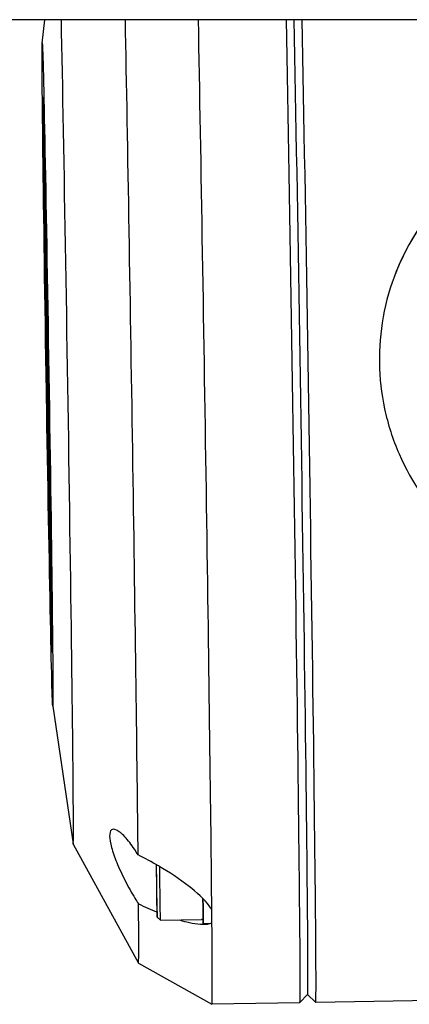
# Model space of a CAD drawing. Header units: inches. Extents: x 36 to 1719, y -84 to 1122.
# Tile 96 of 256: x 666.28 to 667.248, y 311.909 to 314.359. Entities that reach past the tile are written whole.
import ezdxf

# ---------------------------------------------------------------- set-up
doc = ezdxf.new("R2010")
doc.units = ezdxf.units.IN
doc.header["$LTSCALE"] = 48
doc.header["$MEASUREMENT"] = 0
doc.layers.add('Visible (ANSI)', color=7, linetype='Continuous', lineweight=30)

msp = doc.modelspace()

# ---------------------------------------------------------------- linework, layer by layer
at = {"layer": 'Visible (ANSI)'}
for p, q in [((668.41768, 314.35943), (665.91768, 314.35943)), ((666.33604, 314.30104), (666.34279, 314.35943)), ((666.33842, 314.157), (666.33889, 314.15748)), ((666.33961, 313.96335), (666.34, 313.96336)), ((666.33961, 313.96335), (666.34008, 313.93865)), ((666.33967, 313.95738), (666.33961, 313.96335)), ((666.34003, 313.93706), (666.33967, 313.95738)), ((666.33975, 313.95439), (666.34016, 313.93111)), ((666.34012, 313.93498), (666.33975, 313.95439)), ((666.33975, 313.95037), (666.34003, 313.93706)), ((666.33981, 313.94445), (666.33975, 313.95037)), ((666.33975, 313.95037), (666.3398, 313.95037)), ((666.34, 313.96336), (666.34047, 313.93866)), ((666.34028, 313.91975), (666.33981, 313.94445)), ((666.33984, 313.94184), (666.33992, 313.93784)), ((666.34002, 313.92532), (666.33984, 313.94184)), ((666.33984, 313.94184), (666.33986, 313.94184)), ((666.33987, 313.94288), (666.34024, 313.92342)), ((666.3402, 313.92731), (666.33987, 313.94288)), ((666.33992, 313.93784), (666.33999, 313.93168)), ((666.33992, 313.93784), (666.33994, 313.93784)), ((666.33999, 313.93168), (666.34037, 313.91203)), ((666.33999, 313.93168), (666.34005, 313.93168)), ((666.3401, 313.92132), (666.34002, 313.92532)), ((666.34003, 313.92749), (666.3401, 313.92132)), ((666.34042, 313.90784), (666.34003, 313.92749)), ((666.34008, 313.93865), (666.34047, 313.93866)), ((666.34008, 313.93865), (666.34012, 313.93498)), ((666.34012, 313.93498), (666.34051, 313.93499)), ((666.34016, 313.93111), (666.3402, 313.92731)), ((666.34016, 313.93111), (666.34055, 313.93111)), ((666.3402, 313.92731), (666.34059, 313.92731)), ((666.34024, 313.92342), (666.34028, 313.91975)), ((666.34024, 313.92342), (666.34064, 313.92342)), ((666.34047, 313.93866), (666.34051, 313.93499)), ((666.34049, 313.93499), (666.34055, 313.93111)), ((666.34055, 313.93111), (666.34059, 313.92731)), ((666.34056, 313.92731), (666.34064, 313.92342)), ((666.34064, 313.92342), (666.34068, 313.91976)), ((666.3401, 313.92132), (666.34015, 313.92132)), ((666.34012, 313.91725), (666.34028, 313.90888)), ((666.34073, 313.86541), (666.34012, 313.91725)), ((666.34012, 313.91725), (666.34023, 313.91725)), ((666.34028, 313.91975), (666.34068, 313.91976)), ((666.34028, 313.90888), (666.3404, 313.90889)), ((666.34028, 313.90888), (666.34076, 313.86878)), ((666.34037, 313.91203), (666.34076, 313.91204)), ((666.34037, 313.91203), (666.34042, 313.90784)), ((666.34042, 313.90784), (666.34081, 313.90784)), ((666.34061, 313.91976), (666.34076, 313.91204)), ((666.34069, 313.90784), (666.34101, 313.88107)), ((666.34076, 313.91204), (666.34081, 313.90784)), ((666.34071, 313.88107), (666.34087, 313.8727)), ((666.34098, 313.85763), (666.34071, 313.88107)), ((666.34071, 313.88107), (666.3411, 313.88107)), ((666.34092, 313.87757), (666.3411, 313.86819)), ((666.3414, 313.837), (666.34092, 313.87757)), ((666.34092, 313.87757), (666.34131, 313.87757)), ((666.3411, 313.88107), (666.34117, 313.87757)), ((666.34131, 313.87757), (666.3415, 313.8682)), ((666.34172, 313.81588), (666.34073, 313.86541)), ((666.34076, 313.86878), (666.34085, 313.86879)), ((666.34076, 313.86878), (666.34098, 313.85763)), ((666.34087, 313.8727), (666.34115, 313.84926)), ((666.34087, 313.8727), (666.34097, 313.8727)), ((666.3411, 313.86819), (666.3415, 313.8682)), ((666.3411, 313.86819), (666.34172, 313.81588)), ((666.3415, 313.8682), (666.34212, 313.81589)), ((666.34367, 313.87245), (666.34416, 313.87375)), ((666.34742, 313.63628), (666.34367, 313.87245)), ((666.34406, 313.85298), (666.3444, 313.85386)), ((666.34719, 313.65616), (666.34406, 313.85298)), ((666.34441, 313.85298), (666.34406, 313.85298)), ((666.34416, 313.87375), (666.34792, 313.63757)), ((666.34416, 313.87375), (666.34456, 313.87375)), ((666.3444, 313.85386), (666.34753, 313.65705)), ((666.34456, 313.87375), (666.34831, 313.63757)), ((666.34115, 313.84926), (666.3414, 313.837)), ((666.34115, 313.84926), (666.34125, 313.84926)), ((666.34119, 313.83034), (666.34204, 313.79202)), ((666.34133, 313.81922), (666.34119, 313.83034)), ((666.34119, 313.83034), (666.34143, 313.83034)), ((666.34287, 313.73816), (666.34378, 313.84081)), ((666.34378, 313.84081), (666.34822, 313.40156)), ((666.34378, 313.84081), (666.34417, 313.84081)), ((666.34418, 313.83988), (666.34456, 313.80321)), ((666.34221, 313.76864), (666.34133, 313.81922)), ((666.34172, 313.81588), (666.34212, 313.81589)), ((666.3419, 313.81588), (666.34243, 313.79202)), ((666.34382, 313.78971), (666.34398, 313.8075)), ((666.34398, 313.8075), (666.34475, 313.73136)), ((666.34438, 313.80321), (666.34722, 313.62449)), ((666.34882, 313.36396), (666.34438, 313.80321)), ((666.34438, 313.80321), (666.34477, 313.80321)), ((666.34204, 313.79202), (666.34221, 313.77919)), ((666.34204, 313.79202), (666.34243, 313.79202)), ((666.34221, 313.77919), (666.3426, 313.7792)), ((666.34243, 313.79202), (666.3426, 313.7792)), ((666.34368, 313.77347), (666.34379, 313.78646)), ((666.34379, 313.78646), (666.34489, 313.71746)), ((666.34382, 313.78971), (666.34416, 313.78972)), ((666.34475, 313.73136), (666.34382, 313.78971)), ((666.34207, 313.76374), (666.34221, 313.76864)), ((666.34222, 313.75246), (666.34207, 313.76374)), ((666.34307, 313.71414), (666.34222, 313.75246)), ((666.34234, 313.75233), (666.34273, 313.75234)), ((666.34244, 313.75846), (666.34248, 313.75571)), ((666.34244, 313.75846), (666.34283, 313.75846)), ((666.34248, 313.75571), (666.34287, 313.75571)), ((666.34283, 313.75846), (666.34287, 313.75571)), ((666.34344, 313.74683), (666.34352, 313.75593)), ((666.34352, 313.75593), (666.34621, 313.58679)), ((666.34355, 313.75917), (666.34365, 313.77022)), ((666.34355, 313.75917), (666.34382, 313.75918)), ((666.34607, 313.60069), (666.34355, 313.75917)), ((666.34365, 313.77022), (666.34559, 313.64796)), ((666.34545, 313.66186), (666.34368, 313.77347)), ((666.34368, 313.77347), (666.344, 313.77347)), ((666.34906, 313.35388), (666.3449, 313.76532)), ((666.3449, 313.76532), (666.3469, 313.63936)), ((666.34822, 313.40156), (666.34287, 313.73816)), ((666.34332, 313.73318), (666.34327, 313.72799)), ((666.34327, 313.72799), (666.34742, 313.46724)), ((666.34327, 313.72799), (666.3434, 313.72799)), ((666.34719, 313.48948), (666.34332, 313.73318)), ((666.34341, 313.74358), (666.34335, 313.73643)), ((666.34335, 313.73643), (666.34353, 313.73644)), ((666.34335, 313.73643), (666.34705, 313.50338)), ((666.34675, 313.53397), (666.34341, 313.74358)), ((666.3466, 313.54787), (666.34344, 313.74683)), ((666.34344, 313.74683), (666.34367, 313.74683)), ((666.34292, 313.72543), (666.34307, 313.71414)), ((666.34292, 313.72543), (666.34307, 313.72543)), ((666.34307, 313.71414), (666.34325, 313.71415)), ((666.34322, 313.72149), (666.34325, 313.72474)), ((666.3477, 313.43944), (666.34322, 313.72149)), ((666.34322, 313.72149), (666.3433, 313.72149)), ((666.34325, 313.72474), (666.34756, 313.45334)), ((666.34489, 313.71746), (666.34545, 313.66186)), ((666.34338, 313.67092), (666.34345, 313.68725)), ((666.34345, 313.68725), (666.34371, 313.66967)), ((666.34345, 313.68725), (666.34368, 313.68725)), ((666.3436, 313.65583), (666.34338, 313.67092)), ((666.34478, 313.59546), (666.3436, 313.65583)), ((666.34367, 313.66402), (666.34362, 313.65852)), ((666.34362, 313.65852), (666.34375, 313.65853)), ((666.34362, 313.65852), (666.34409, 313.63452)), ((666.34409, 313.63452), (666.34367, 313.66402)), ((666.34371, 313.66967), (666.34369, 313.6664)), ((666.34369, 313.6664), (666.34431, 313.62373)), ((666.34369, 313.6664), (666.34401, 313.6664)), ((666.34371, 313.66967), (666.34396, 313.66968)), ((666.34753, 313.65705), (666.34719, 313.65616)), ((666.34559, 313.64796), (666.34607, 313.60069)), ((666.3469, 313.63936), (666.35106, 313.22792)), ((666.34792, 313.63757), (666.34742, 313.63628)), ((666.34742, 313.63628), (666.34782, 313.63628)), ((666.34743, 313.63628), (666.34761, 313.62449)), ((666.34831, 313.63757), (666.34782, 313.63628)), ((666.34792, 313.63757), (666.34831, 313.63757)), ((666.34431, 313.62373), (666.34469, 313.62374)), ((666.34431, 313.62373), (666.34456, 313.61105)), ((666.34456, 313.61105), (666.34478, 313.59546)), ((666.34456, 313.61105), (666.34489, 313.61105)), ((666.34722, 313.62449), (666.35159, 313.19003)), ((666.34722, 313.62449), (666.34761, 313.62449)), ((666.34761, 313.62449), (666.35198, 313.19004)), ((666.34478, 313.59546), (666.34514, 313.59547)), ((666.34621, 313.58679), (666.3466, 313.54787)), ((666.34813, 313.59712), (666.34847, 313.598)), ((666.34844, 313.57744), (666.34813, 313.59712)), ((666.34847, 313.598), (666.34886, 313.59801)), ((666.34847, 313.598), (666.34878, 313.57832)), ((666.34886, 313.59801), (666.34917, 313.57833)), ((666.34518, 313.56627), (666.34557, 313.56628)), ((666.34598, 313.51361), (666.34518, 313.56627)), ((666.34518, 313.56627), (666.34526, 313.56462)), ((666.34526, 313.56462), (666.34563, 313.56463)), ((666.34526, 313.56462), (666.34631, 313.49566)), ((666.34557, 313.56628), (666.34562, 313.56522)), ((666.34878, 313.57832), (666.34844, 313.57744)), ((666.34844, 313.57744), (666.34883, 313.57744)), ((666.34875, 313.55775), (666.34909, 313.55864)), ((666.34906, 313.53807), (666.34875, 313.55775)), ((666.34878, 313.57832), (666.34917, 313.57833)), ((666.34917, 313.57833), (666.34883, 313.57744)), ((666.34909, 313.55864), (666.34948, 313.55865)), ((666.34909, 313.55864), (666.3494, 313.53896)), ((666.34948, 313.55865), (666.3498, 313.53897)), ((666.34705, 313.50338), (666.34675, 313.53397)), ((666.3494, 313.53896), (666.34906, 313.53807)), ((666.34906, 313.53807), (666.34946, 313.53808)), ((666.3494, 313.53896), (666.3498, 313.53897)), ((666.3498, 313.53897), (666.34946, 313.53808)), ((666.34564, 313.52067), (666.34588, 313.52068)), ((666.34589, 313.50438), (666.34564, 313.52067)), ((666.34564, 313.52067), (666.34598, 313.51361)), ((666.34619, 313.52922), (666.34671, 313.49567)), ((666.34631, 313.49566), (666.34589, 313.50438)), ((666.346, 313.4873), (666.34606, 313.48833)), ((666.34778, 313.37612), (666.346, 313.4873)), ((666.34606, 313.48833), (666.34744, 313.40265)), ((666.34606, 313.48833), (666.34645, 313.48833)), ((666.34631, 313.49566), (666.34671, 313.49567)), ((666.34645, 313.48833), (666.34705, 313.4515)), ((666.34742, 313.46724), (666.34719, 313.48948)), ((666.34679, 313.45044), (666.34685, 313.4515)), ((666.34753, 313.40419), (666.34679, 313.45044)), ((666.34685, 313.4515), (666.34725, 313.45151)), ((666.34685, 313.4515), (666.3476, 313.40526)), ((666.34725, 313.45151), (666.34796, 313.40747)), ((666.34756, 313.45334), (666.3477, 313.43944)), ((666.34744, 313.40265), (666.34753, 313.40419)), ((666.3476, 313.40526), (666.34773, 313.40746)), ((666.34773, 313.40746), (666.34813, 313.40747)), ((666.34773, 313.40746), (666.34814, 313.38195)), ((666.34813, 313.40747), (666.34854, 313.38196)), ((666.34822, 313.40156), (666.34844, 313.40156)), ((666.34814, 313.38195), (666.34778, 313.37612)), ((666.34778, 313.37612), (666.34818, 313.37613)), ((666.34814, 313.38195), (666.34854, 313.38196)), ((666.34854, 313.38196), (666.34818, 313.37613)), ((666.35159, 313.19003), (666.34882, 313.36396)), ((666.35157, 313.38062), (666.35191, 313.38151)), ((666.35188, 313.36094), (666.35157, 313.38062)), ((666.35222, 313.36183), (666.35188, 313.36094)), ((666.35188, 313.36094), (666.35227, 313.36094)), ((666.35191, 313.38151), (666.35222, 313.36183)), ((666.35191, 313.38151), (666.3523, 313.38151)), ((666.35222, 313.36183), (666.35261, 313.36183)), ((666.35261, 313.36183), (666.35227, 313.36094)), ((666.3523, 313.38151), (666.35261, 313.36183)), ((666.3487, 313.34732), (666.34908, 313.34733)), ((666.34979, 313.35389), (666.34906, 313.35388)), ((666.35106, 313.22792), (666.34906, 313.35388)), ((666.35133, 313.34512), (666.35097, 313.34512)), ((666.35175, 313.34613), (666.35136, 313.34613)), ((666.34897, 313.33041), (666.34899, 313.31759)), ((666.3499, 313.27576), (666.34897, 313.33041)), ((666.34899, 313.31759), (666.34918, 313.31759)), ((666.34899, 313.31759), (666.34993, 313.26294)), ((666.35246, 313.32145), (666.35292, 313.32266)), ((666.35609, 313.09315), (666.35246, 313.32145)), ((666.35292, 313.32266), (666.35332, 313.32267)), ((666.35292, 313.32266), (666.35655, 313.09436)), ((666.35332, 313.32267), (666.35695, 313.09436)), ((666.35285, 313.30197), (666.35316, 313.30278)), ((666.35317, 313.30198), (666.35285, 313.30197)), ((666.35585, 313.11303), (666.35285, 313.30197)), ((666.35316, 313.30278), (666.35616, 313.11384)), ((666.34993, 313.26294), (666.3499, 313.27576)), ((666.3502, 313.2461), (666.35059, 313.24611)), ((666.35059, 313.25267), (666.3506, 313.24754)), ((666.35124, 313.19771), (666.35061, 313.23936)), ((666.35061, 313.23936), (666.3508, 313.23936)), ((666.35061, 313.23936), (666.35098, 313.21865)), ((666.35089, 313.21548), (666.35097, 313.21548)), ((666.35098, 313.21865), (666.35113, 313.21866)), ((666.35098, 313.21865), (666.35154, 313.18066)), ((666.35324, 313.22703), (666.35285, 313.22702)), ((666.35363, 313.22804), (666.35323, 313.22803)), ((666.35159, 313.19003), (666.35198, 313.19004)), ((666.3518, 313.19004), (666.35194, 313.18067)), ((666.35346, 313.20403), (666.35351, 313.20416)), ((666.35429, 313.1522), (666.35346, 313.20403)), ((666.35351, 313.20416), (666.35391, 313.20417)), ((666.35351, 313.20416), (666.35409, 313.16767)), ((666.35366, 313.19935), (666.35371, 313.19948)), ((666.35416, 313.16786), (666.35366, 313.19935)), ((666.35371, 313.19948), (666.35411, 313.19949)), ((666.35371, 313.19948), (666.35421, 313.16799)), ((666.35391, 313.20417), (666.35398, 313.19948)), ((666.35411, 313.19949), (666.3546, 313.16832)), ((666.35134, 313.18394), (666.35192, 313.15152)), ((666.35154, 313.18066), (666.35194, 313.18067)), ((666.35154, 313.18066), (666.35179, 313.167)), ((666.35168, 313.18), (666.35208, 313.18)), ((666.35168, 313.18), (666.35194, 313.16587)), ((666.35179, 313.167), (666.35168, 313.18)), ((666.35194, 313.18067), (666.35195, 313.18)), ((666.35194, 313.16587), (666.35233, 313.16588)), ((666.35194, 313.16587), (666.35223, 313.13145)), ((666.35208, 313.18), (666.35233, 313.16588)), ((666.35233, 313.16588), (666.35262, 313.13145)), ((666.35409, 313.16767), (666.35416, 313.16786)), ((666.35421, 313.16799), (666.35434, 313.16832)), ((666.35434, 313.16832), (666.35473, 313.16833)), ((666.35434, 313.16832), (666.35458, 313.15298)), ((666.35473, 313.16833), (666.35498, 313.15298)), ((666.35192, 313.15152), (666.35184, 313.16105)), ((666.35397, 313.14675), (666.35427, 313.14753)), ((666.3542, 313.13252), (666.35397, 313.14675)), ((666.35427, 313.14753), (666.35451, 313.13214)), ((666.35427, 313.14753), (666.35466, 313.14753)), ((666.35458, 313.15298), (666.35429, 313.1522)), ((666.35429, 313.1522), (666.35468, 313.15221)), ((666.35449, 313.13938), (666.35454, 313.13951)), ((666.35531, 313.0876), (666.35449, 313.13938)), ((666.35454, 313.13951), (666.35493, 313.13952)), ((666.35454, 313.13951), (666.35512, 313.10303)), ((666.35458, 313.15298), (666.35498, 313.15298)), ((666.35466, 313.14753), (666.35479, 313.13952)), ((666.35498, 313.15298), (666.35468, 313.15221)), ((666.35493, 313.13952), (666.35501, 313.13484)), ((666.35223, 313.13145), (666.35262, 313.13145)), ((666.35439, 313.13304), (666.3542, 313.13252)), ((666.3542, 313.13252), (666.3544, 313.13252)), ((666.35469, 313.10148), (666.35439, 313.13304)), ((666.35451, 313.13214), (666.3548, 313.1011)), ((666.35451, 313.13214), (666.3546, 313.13214)), ((666.35469, 313.1347), (666.35474, 313.13483)), ((666.35519, 313.10321), (666.35469, 313.1347)), ((666.35474, 313.13483), (666.35513, 313.13484)), ((666.35474, 313.13483), (666.35524, 313.10334)), ((666.35513, 313.13484), (666.35563, 313.10368)), ((666.35268, 313.11355), (666.35308, 313.11356)), ((666.35493, 313.0866), (666.35469, 313.10148)), ((666.3548, 313.1011), (666.355, 313.1016)), ((666.355, 313.1016), (666.35509, 313.10161)), ((666.355, 313.1016), (666.35522, 313.08737)), ((666.35512, 313.10303), (666.35519, 313.10321)), ((666.35524, 313.10334), (666.35537, 313.10367)), ((666.35537, 313.10367), (666.35576, 313.10368)), ((666.35537, 313.10367), (666.35561, 313.08838)), ((666.35576, 313.10368), (666.356, 313.08839)), ((666.35616, 313.11384), (666.35585, 313.11303)), ((666.35655, 313.09436), (666.35609, 313.09315)), ((666.35609, 313.09315), (666.35648, 313.09315)), ((666.35695, 313.09436), (666.35648, 313.09315)), ((666.35655, 313.09436), (666.35695, 313.09436)), ((666.35394, 313.0506), (666.35362, 313.07904)), ((666.35362, 313.07904), (666.35402, 313.07904)), ((666.35362, 313.07904), (666.35399, 313.06016)), ((666.35402, 313.07904), (666.35438, 313.06017)), ((666.35522, 313.08737), (666.35493, 313.0866)), ((666.35493, 313.0866), (666.35532, 313.0866)), ((666.35522, 313.08737), (666.35562, 313.08738)), ((666.35527, 313.07488), (666.35563, 313.07488)), ((666.35561, 313.08838), (666.35531, 313.0876)), ((666.35531, 313.0876), (666.35571, 313.08761)), ((666.35562, 313.08738), (666.35532, 313.0866)), ((666.35561, 313.08838), (666.356, 313.08839)), ((666.35561, 313.08761), (666.35562, 313.08738)), ((666.35566, 313.07589), (666.35605, 313.07589)), ((666.356, 313.08839), (666.35571, 313.08761)), ((666.35346, 313.06212), (666.3543, 313.0188)), ((666.35399, 313.06016), (666.35438, 313.06017)), ((666.35399, 313.06016), (666.35481, 312.98735)), ((666.35438, 313.06017), (666.3552, 312.98736)), ((666.3543, 313.0188), (666.35408, 313.03802)), ((666.35643, 313.00135), (666.35683, 313.00135)), ((666.35682, 313.00235), (666.35721, 313.00236)), ((666.35481, 312.98735), (666.3552, 312.98736)), ((666.36002, 312.79498), (666.3605, 312.79451)), ((666.36221, 312.65094), (666.41289, 312.30796)), ((666.413, 312.30743), (666.57519, 312.01116)), ((666.62089, 312.19491), (666.61992, 312.25628)), ((666.62128, 312.1557), (666.62099, 312.18808)), ((666.62173, 312.1257), (666.62973, 312.11795)), ((666.62973, 312.11795), (666.73208, 312.11957)), ((666.73617, 312.1098), (666.75289, 312.11006)), ((666.57523, 312.01112), (666.75796, 311.90944)), ((669.01948, 311.9453), (667.01581, 311.91353)), ((666.99585, 311.93291), (666.97648, 311.91292)), ((666.99582, 311.93289), (667.01579, 311.91354)), ((666.97645, 311.9129), (666.75798, 311.90944))]:
    msp.add_line(p, q, dxfattribs=at)
for centre, major_axis, ratio, start_param, end_param in [((666.3945, 313.47671), (0.01854, -1.16931), 0.004087, 6.2521362, 8.7094256), ((666.55196, 313.47921), (0.02328, -1.46809), 0.004087, 0.6155312, 2.2136938), ((666.73304, 313.48208), (0.02494, -1.57264), 0.004087, 0.5539323, 2.1625664), ((666.95151, 313.48554), (0.02494, -1.57264), 0.004087, 0, 2.1599144), ((666.9712, 313.48585), (0.02462, -1.55295), 0.004087, 0.0040871, 2.1681667), ((666.9712, 313.48585), (0.02462, -1.55295), 0.004087, 0.0040871, 2.1681667), ((666.99088, 313.48617), (0.02494, -1.57264), 0.004087, 6.2790983, 8.4426224), ((666.34923, 313.47599), (-0.01095, 0.69086), 0.004087, 2.3563911, 7.3153514), ((666.34923, 313.47599), (-0.0108, 0.68102), 0.004087, 2.3709543, 7.1562421), ((667.76432, 313.51357), (-0.5515, 0.21119), 0.9999398, 5.6062604, 6.2825235), ((666.34923, 313.47599), (-0.0108, 0.68102), 0.004087, 0.972636, 1.0235082), ((666.34923, 313.47599), (-0.01095, 0.69086), 0.004087, 1.0534148, 1.1398275), ((666.34923, 313.47599), (-0.0108, 0.68102), 0.004087, 1.0657539, 1.1315126), ((666.34923, 313.47599), (-0.01095, 0.69086), 0.004087, 1.1675985, 1.2808511), ((666.34923, 313.47599), (-0.0108, 0.68102), 0.004087, 1.1700535, 1.2731082), ((666.34923, 313.47599), (-0.01095, 0.69086), 0.004087, 1.3233854, 1.5060093), ((666.34923, 313.47599), (-0.0108, 0.68102), 0.004087, 1.3330486, 1.5050717), ((666.34923, 313.47599), (-0.01095, 0.69086), 0.004087, 1.5327327, 1.5528697), ((666.34923, 313.47599), (-0.0108, 0.68102), 0.004087, 1.5339676, 1.5526106), ((666.34923, 313.47599), (-0.01095, 0.69086), 0.004087, 1.7157972, 1.7773543), ((666.34923, 313.47599), (-0.0108, 0.68102), 0.004087, 1.7179077, 1.7760011), ((666.35191, 313.28607), (0.00094, -0.05905), 0.004087, 2.1666677, 7.278482), ((666.3523, 313.28708), (-0.00094, 0.05905), 0.004087, 2.1666677, 7.278482), ((666.35269, 313.28709), (-0.00094, 0.05905), 0.004087, 3.1415927, 6.2831853), ((666.34923, 313.47599), (-0.01095, 0.69086), 0.004087, 1.9099548, 1.980741), ((666.34923, 313.47599), (-0.0108, 0.68102), 0.004087, 1.9150576, 1.9774826), ((666.3523, 313.28608), (0.00094, -0.05905), 0.004087, 0, 0.1845231), ((666.34923, 313.47599), (-0.01095, 0.69086), 0.004087, 2.0928503, 2.1420172), ((666.34923, 313.47599), (-0.0108, 0.68102), 0.004087, 2.1011839, 2.1399829), ((666.62014, 312.22608), (0.00159, -0.10038), 0.004087, 4.4028035, 8.1586995), ((666.62801, 312.22621), (0.00172, -0.10825), 0.004087, 6.2790983, 8.090241), ((666.55196, 313.47921), (0.02328, -1.46809), 0.004087, 6.2754301, 6.7352234), ((666.7343, 312.22789), (0.00187, -0.1181), 0.004087, 5.8192192, 7.3580904), ((666.75595, 312.22823), (0.00187, -0.1181), 0.004087, 0.1957731, 0.7847703), ((666.73304, 313.48208), (0.02494, -1.57264), 0.004087, 0.5479715, 0.5539323), ((666.73304, 313.48208), (0.02494, -1.57264), 0.004087, 0.513637, 0.5195977), ((666.73304, 313.48208), (0.02494, -1.57264), 0.004087, 6.2808256, 6.7968223)]:
    msp.add_ellipse(centre, major_axis=major_axis, ratio=ratio, start_param=start_param, end_param=end_param, dxfattribs=at)
for centre, major_axis in [((666.34923, 313.47599), (0.01309, -0.82545)), ((666.35191, 313.28607), (-0.00062, 0.03937)), ((666.3523, 313.28708), (-0.00062, 0.03937))]:
    msp.add_ellipse(centre, major_axis=major_axis, ratio=0.004087, dxfattribs=at)
for points, knots in [([(667.46671, 314.02363), (667.4193, 313.99581), (667.37632, 313.96191), (667.28917, 313.8721), (667.24494, 313.80562), (667.20136, 313.69611), (667.19048, 313.65799), (667.1766, 313.58121), (667.1736, 313.54255), (667.17479, 313.46764), (667.17902, 313.42906), (667.19534, 313.35265), (667.20742, 313.31481), (667.25446, 313.20641), (667.30079, 313.14107), (667.39076, 313.05356), (667.4348, 313.02082), (667.48307, 312.99433)], [-3.8290587, -3.8290587, -3.8290587, -3.8290587, -3.4264492, -3.4264492, -2.855521, -2.855521, -2.5700569, -2.5700569, -2.2845928, -2.2845928, -1.9991286, -1.9991286, -1.7136645, -1.7136645, -1.1427363, -1.1427363, -0.7401268, -0.7401268, -0.7401268, -0.7401268]), ([(666.34158, 313.80746), (666.34161, 313.8057), (666.34164, 313.80423), (666.34166, 313.80304), (666.34169, 313.8018), (666.3417, 313.80083), (666.34172, 313.79991), (666.34196, 313.7861), (666.3422, 313.77227), (666.34244, 313.75846)], [0.66410183, 0.66410183, 0.66410183, 0.66410183, 0.67395793, 0.67395793, 0.67395793, 0.68067458, 0.68067458, 0.68067458, 0.76622735, 0.76622735, 0.76622735, 0.76622735]), ([(666.34221, 313.77919), (666.34203, 313.78708), (666.34186, 313.79497), (666.34168, 313.80286), (666.34167, 313.80332), (666.34166, 313.80395), (666.34164, 313.80476), (666.34162, 313.80558), (666.3416, 313.80641), (666.34158, 313.80746)], [0.564646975, 0.564646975, 0.564646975, 0.564646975, 0.649363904, 0.649363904, 0.649363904, 0.655582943, 0.655582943, 0.655582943, 0.664101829, 0.664101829, 0.664101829, 0.664101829]), ([(666.34248, 313.75571), (666.34243, 313.75461), (666.34239, 313.75352), (666.34235, 313.75243), (666.34234, 313.75231), (666.34234, 313.7523), (666.34233, 313.75239), (666.34232, 313.75248), (666.34231, 313.75256), (666.34231, 313.75283)], [0.77255896, 0.77255896, 0.77255896, 0.77255896, 0.85846637, 0.85846637, 0.85846637, 0.86725397, 0.86725397, 0.86725397, 0.8747384, 0.8747384, 0.8747384, 0.8747384]), ([(666.34231, 313.75283), (666.34232, 313.75213), (666.34234, 313.75148), (666.34235, 313.75086), (666.34236, 313.75028), (666.34238, 313.7497), (666.34239, 313.7491), (666.34257, 313.74121), (666.34274, 313.73332), (666.34292, 313.72543)], [0.874738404, 0.874738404, 0.874738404, 0.874738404, 0.882606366, 0.882606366, 0.882606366, 0.889323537, 0.889323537, 0.889323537, 0.974040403, 0.974040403, 0.974040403, 0.974040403]), ([(666.34271, 313.75234), (666.34272, 313.75182), (666.34273, 313.75133), (666.34274, 313.75087), (666.34276, 313.75028), (666.34277, 313.7497), (666.34279, 313.7491), (666.34283, 313.74714), (666.34287, 313.74517), (666.34292, 313.74321)], [0.876653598, 0.876653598, 0.876653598, 0.876653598, 0.882606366, 0.882606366, 0.882606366, 0.889323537, 0.889323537, 0.889323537, 0.91042162, 0.91042162, 0.91042162, 0.91042162]), ([(666.34287, 313.75571), (666.34283, 313.75462), (666.34278, 313.75353), (666.34274, 313.75244), (666.34274, 313.75237), (666.34273, 313.75234), (666.34273, 313.75234)], [0.77255896, 0.77255896, 0.77255896, 0.77255896, 0.858466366, 0.858466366, 0.858466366, 0.863277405, 0.863277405, 0.863277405, 0.863277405]), ([(666.35021, 313.24753), (666.35021, 313.24567), (666.35019, 313.24565), (666.35016, 313.24733), (666.35012, 313.24901), (666.35004, 313.25342), (666.34992, 313.26029), (666.34962, 313.27776), (666.34932, 313.29524), (666.34902, 313.31272), (666.3489, 313.31966), (666.34882, 313.32474), (666.34878, 313.3277), (666.34874, 313.33075), (666.34872, 313.33321), (666.34871, 313.33507), (666.3487, 313.33867), (666.3487, 313.34227), (666.34869, 313.34587), (666.34868, 313.34776), (666.3487, 313.3478), (666.34874, 313.34602), (666.34878, 313.34425), (666.34886, 313.34001), (666.34898, 313.33315), (666.34927, 313.31567), (666.34957, 313.29819), (666.34987, 313.28071), (666.34999, 313.27384), (666.35007, 313.26887), (666.35011, 313.26574), (666.35016, 313.2627), (666.35018, 313.26022), (666.35018, 313.25833), (666.35019, 313.25473), (666.3502, 313.25113), (666.35021, 313.24753)], [0, 0, 0, 0, 0.046446, 0.046446, 0.046446, 0.0971331, 0.0971331, 0.0971331, 0.2785484, 0.2785484, 0.2785484, 0.3292854, 0.3292854, 0.3292854, 0.3757316, 0.3757316, 0.3757316, 0.4998134, 0.4998134, 0.4998134, 0.5466762, 0.5466762, 0.5466762, 0.597157, 0.597157, 0.597157, 0.7784801, 0.7784801, 0.7784801, 0.8291916, 0.8291916, 0.8291916, 0.8759208, 0.8759208, 0.8759208, 1, 1, 1, 1]), ([(666.35223, 313.13145), (666.35191, 313.1491), (666.35159, 313.16675), (666.35127, 313.1844), (666.35118, 313.18932), (666.35111, 313.19346), (666.35106, 313.19669), (666.35101, 313.19996), (666.35098, 313.20274), (666.35096, 313.20506), (666.35094, 313.20774), (666.35091, 313.21042), (666.35089, 313.2131), (666.35087, 313.21545), (666.35088, 313.21608), (666.35091, 313.2149), (666.35094, 313.21372), (666.351, 313.21074), (666.35109, 313.20583), (666.35114, 313.20312), (666.35119, 313.20041), (666.35124, 313.19771)], [0.19158294, 0.19158294, 0.19158294, 0.19158294, 0.35539254, 0.35539254, 0.35539254, 0.39032908, 0.39032908, 0.39032908, 0.42125126, 0.42125126, 0.42125126, 0.46599658, 0.46599658, 0.46599658, 0.49725339, 0.49725339, 0.49725339, 0.53224412, 0.53224412, 0.53224412, 0.55734485, 0.55734485, 0.55734485, 0.55734485]), ([(666.35184, 313.16105), (666.35165, 313.17186), (666.35145, 313.18267), (666.35125, 313.19348), (666.35121, 313.19599), (666.35118, 313.19752), (666.35117, 313.19802), (666.35115, 313.19851), (666.35115, 313.19828), (666.35116, 313.19726), (666.35117, 313.1959), (666.35118, 313.19453), (666.35119, 313.19316), (666.3512, 313.19218), (666.35122, 313.19102), (666.35126, 313.18836), (666.35129, 313.18646), (666.35134, 313.18394)], [0.4572335, 0.4572335, 0.4572335, 0.4572335, 0.75625471, 0.75625471, 0.75625471, 0.80556718, 0.80556718, 0.80556718, 0.84442745, 0.84442745, 0.84442745, 0.91242642, 0.91242642, 0.91242642, 0.95621321, 0.95621321, 1, 1, 1, 1]), ([(666.35481, 312.98735), (666.35435, 313.01093), (666.35389, 313.03452), (666.35343, 313.0581), (666.3533, 313.06467), (666.3532, 313.07063), (666.35311, 313.07575), (666.35303, 313.08095), (666.35296, 313.08597), (666.35291, 313.09087), (666.35285, 313.09627), (666.35279, 313.10168), (666.35273, 313.10708), (666.35267, 313.11205), (666.35266, 313.11416), (666.35269, 313.1134), (666.35273, 313.11265), (666.35281, 313.10905), (666.35293, 313.10248), (666.35327, 313.08518), (666.35361, 313.06789), (666.35394, 313.0506)], [0.24928727, 0.24928727, 0.24928727, 0.24928727, 0.46243594, 0.46243594, 0.46243594, 0.50789528, 0.50789528, 0.50789528, 0.54813095, 0.54813095, 0.54813095, 0.60359163, 0.60359163, 0.60359163, 0.64405188, 0.64405188, 0.64405188, 0.68950515, 0.68950515, 0.68950515, 0.84577796, 0.84577796, 0.84577796, 0.84577796]), ([(666.35308, 313.11356), (666.35308, 313.11356), (666.35308, 313.11351), (666.35309, 313.11341), (666.35312, 313.11266), (666.3532, 313.10905), (666.35333, 313.10248), (666.35348, 313.09467), (666.35363, 313.08685), (666.35378, 313.07904)], [0.63868817, 0.63868817, 0.63868817, 0.63868817, 0.64405188, 0.64405188, 0.64405188, 0.68950515, 0.68950515, 0.68950515, 0.76012405, 0.76012405, 0.76012405, 0.76012405]), ([(666.35408, 313.03802), (666.3538, 313.05246), (666.35352, 313.06691), (666.35324, 313.08135), (666.35317, 313.08471), (666.35313, 313.0866), (666.35312, 313.08695), (666.35311, 313.08728), (666.35311, 313.08643), (666.35314, 313.08427), (666.35316, 313.0817), (666.35319, 313.07912), (666.35322, 313.07654), (666.35325, 313.07446), (666.35327, 313.07237), (666.35334, 313.06818), (666.35339, 313.06548), (666.35346, 313.06212)], [0.45659252, 0.45659252, 0.45659252, 0.45659252, 0.7600954, 0.7600954, 0.7600954, 0.81014696, 0.81014696, 0.81014696, 0.84958892, 0.84958892, 0.84958892, 0.91111555, 0.91111555, 0.91111555, 0.95555778, 0.95555778, 1, 1, 1, 1]), ([(666.35644, 313.00135), (666.35641, 313.00127), (666.35636, 313.00236), (666.35631, 313.00458), (666.35626, 313.00623), (666.35621, 313.00859), (666.35609, 313.01449), (666.35603, 313.01774), (666.35597, 313.02126), (666.35589, 313.02598), (666.3558, 313.03142), (666.3557, 313.03758), (666.35552, 313.04873), (666.35539, 313.05775), (666.35531, 313.06448), (666.35523, 313.07127), (666.35522, 313.07475), (666.35532, 313.075), (666.35541, 313.07177), (666.35554, 313.06518), (666.35567, 313.05861), (666.35583, 313.04974), (666.35618, 313.02733), (666.35631, 313.01832), (666.35639, 313.01158), (666.35647, 313.00488), (666.35649, 313.00147), (666.35644, 313.00135)], [0, 0, 0, 0, 0.0816192, 0.0816192, 0.0816192, 0.1322674, 0.1322674, 0.1829156, 0.1829156, 0.1829156, 0.2515156, 0.2515156, 0.2515156, 0.3728706, 0.3728706, 0.3728706, 0.5019186, 0.5019186, 0.63044, 0.63044, 0.63044, 0.7510929, 0.7510929, 0.8728378, 0.8728378, 0.8728378, 1, 1, 1, 1]), ([(666.35682, 313.00236), (666.35679, 313.00228), (666.35675, 313.00337), (666.35669, 313.00559), (666.35665, 313.00724), (666.3566, 313.0096), (666.35648, 313.01549), (666.35642, 313.01875), (666.35636, 313.02227), (666.35627, 313.02699), (666.35618, 313.03243), (666.35609, 313.03859), (666.35591, 313.04974), (666.35578, 313.05876), (666.3557, 313.06549), (666.35562, 313.07227), (666.35561, 313.07576), (666.3557, 313.07601), (666.35579, 313.07278), (666.35593, 313.06619), (666.35606, 313.05962), (666.35621, 313.05075), (666.35657, 313.02834), (666.3567, 313.01933), (666.35678, 313.01259), (666.35686, 313.00588), (666.35687, 313.00248), (666.35682, 313.00236)], [0, 0, 0, 0, 0.0816192, 0.0816192, 0.0816192, 0.1322674, 0.1322674, 0.1829156, 0.1829156, 0.1829156, 0.2515156, 0.2515156, 0.2515156, 0.3728706, 0.3728706, 0.3728706, 0.5019186, 0.5019186, 0.63044, 0.63044, 0.63044, 0.7510929, 0.7510929, 0.8728378, 0.8728378, 0.8728378, 1, 1, 1, 1]), ([(666.35605, 313.07589), (666.3561, 313.07589), (666.35619, 313.07266), (666.35632, 313.06619), (666.35645, 313.05963), (666.35661, 313.05076), (666.35696, 313.02835), (666.35709, 313.01933), (666.35717, 313.0126), (666.35725, 313.00589), (666.35727, 313.00249), (666.35722, 313.00236)], [0.50431858, 0.50431858, 0.50431858, 0.50431858, 0.63043997, 0.63043997, 0.63043997, 0.75109293, 0.75109293, 0.87283777, 0.87283777, 0.87283777, 1, 1, 1, 1]), ([(666.35618, 313.01719), (666.35622, 313.01728), (666.35621, 313.01931), (666.35617, 313.0233), (666.35612, 313.0273), (666.35605, 313.03235), (666.35586, 313.04451), (666.35577, 313.04948), (666.35569, 313.05337), (666.35561, 313.05724), (666.35555, 313.05911), (666.35548, 313.05894), (666.35549, 313.05695), (666.35553, 313.05312), (666.35558, 313.04927), (666.35565, 313.04422), (666.35575, 313.03792), (666.35585, 313.03161), (666.35594, 313.02653), (666.35602, 313.02274), (666.35609, 313.01893), (666.35615, 313.0171), (666.35618, 313.01719)], [0, 0, 0, 0, 0.1377751, 0.1377751, 0.1377751, 0.2500851, 0.2500851, 0.3614669, 0.3614669, 0.3614669, 0.5006476, 0.5006476, 0.6374424, 0.6374424, 0.6374424, 0.74942, 0.74942, 0.74942, 0.8622065, 0.8622065, 0.8622065, 1, 1, 1, 1]), ([(666.35657, 313.0182), (666.3566, 313.01829), (666.3566, 313.02032), (666.35655, 313.0243), (666.35651, 313.02831), (666.35644, 313.03336), (666.35624, 313.04552), (666.35616, 313.05049), (666.35608, 313.05438), (666.356, 313.05825), (666.35594, 313.06012), (666.35587, 313.05994), (666.35588, 313.05796), (666.35592, 313.05413), (666.35596, 313.05028), (666.35603, 313.04523), (666.35613, 313.03892), (666.35623, 313.03262), (666.35632, 313.02754), (666.3564, 313.02375), (666.35648, 313.01993), (666.35654, 313.01811), (666.35657, 313.0182)], [0, 0, 0, 0, 0.1377751, 0.1377751, 0.1377751, 0.2500851, 0.2500851, 0.3614669, 0.3614669, 0.3614669, 0.5006476, 0.5006476, 0.6374424, 0.6374424, 0.6374424, 0.74942, 0.74942, 0.74942, 0.8622065, 0.8622065, 0.8622065, 1, 1, 1, 1]), ([(666.57443, 312.28061), (666.5714, 312.28556), (666.56839, 312.29026), (666.55765, 312.30626), (666.54925, 312.3172), (666.5336, 312.33397), (666.52636, 312.3398), (666.51561, 312.3449), (666.51109, 312.34521), (666.50505, 312.34018), (666.50354, 312.33482), (666.50367, 312.32042), (666.50532, 312.31052), (666.51161, 312.28757), (666.51624, 312.27453), (666.52718, 312.24758), (666.53452, 312.23166), (666.55029, 312.20072), (666.55872, 312.1857), (666.56654, 312.17286), (666.56948, 312.16804), (666.57249, 312.16326), (666.57552, 312.15861)], [-0.9741877, -0.9741877, -0.9741877, -0.9741877, -0.9276072, -0.9276072, -0.8035433, -0.8035433, -0.6794793, -0.6794793, -0.5716415, -0.5716415, -0.4638036, -0.4638036, -0.3559657, -0.3559657, -0.2481279, -0.2481279, -0.1240639, -0.1240639, 0, 0, 0, 0.0465805, 0.0465805, 0.0465805, 0.0465805]), ([(666.75763, 312.14466), (666.75575, 312.14774), (666.7536, 312.15083), (666.73936, 312.16957), (666.71925, 312.18789), (666.6784, 312.22), (666.65223, 312.23741), (666.6084, 312.26305), (666.59117, 312.27228), (666.57443, 312.28061)], [0.81248761, 0.81248761, 0.81248761, 0.81248761, 0.84602143, 0.84602143, 1.02520628, 1.02520628, 1.24566883, 1.24566883, 1.38446178, 1.38446178, 1.38446178, 1.38446178]), ([(666.62099, 312.18808), (666.62098, 312.18849), (666.62098, 312.18903), (666.62096, 312.19027), (666.62095, 312.19098), (666.62093, 312.1925), (666.62092, 312.19333), (666.6209, 312.19441), (666.6209, 312.19466), (666.62089, 312.19491)], [0, 0, 0, 0, 0.006305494, 0.006305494, 0.012566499, 0.012566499, 0.018896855, 0.018896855, 0.020809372, 0.020809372, 0.020809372, 0.020809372]), ([(666.73555, 312.17178), (666.73558, 312.16917), (666.73562, 312.16665), (666.73576, 312.15543), (666.73585, 312.14765), (666.73597, 312.13522), (666.736, 312.13044), (666.73601, 312.12608), (666.73601, 312.12507), (666.73599, 312.12404), (666.73598, 312.12378), (666.73597, 312.12342), (666.73597, 312.12332), (666.73593, 312.12304), (666.73592, 312.12297), (666.73589, 312.1228), (666.73588, 312.12273), (666.73584, 312.12257), (666.73582, 312.12247), (666.73574, 312.1222), (666.73567, 312.12202), (666.7355, 312.12167), (666.73541, 312.12149), (666.73514, 312.1211), (666.73496, 312.12088), (666.73449, 312.12042), (666.73418, 312.1202), (666.73348, 312.11983), (666.73308, 312.1197), (666.73247, 312.1196), (666.73228, 312.11958), (666.73208, 312.11957)], [0.57504138, 0.57504138, 0.57504138, 0.57504138, 0.59843386, 0.59843386, 0.68291138, 0.68291138, 0.76743296, 0.76743296, 0.80473535, 0.80473535, 0.82305079, 0.82305079, 0.83206031, 0.83206031, 0.83452795, 0.83452795, 0.83593454, 0.83593454, 0.83728393, 0.83728393, 0.83906448, 0.83906448, 0.84068934, 0.84068934, 0.8429058, 0.8429058, 0.84578926, 0.84578926, 0.84896522, 0.84896522, 0.85047343, 0.85047343, 0.85047343, 0.85047343]), ([(666.62128, 312.15476), (666.62128, 312.15476), (666.62128, 312.15477), (666.62128, 312.15481), (666.62128, 312.15487), (666.62128, 312.15512), (666.62128, 312.15537), (666.62128, 312.1557)], [0.0165937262, 0.0165937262, 0.0165937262, 0.0165937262, 0.0173733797, 0.0173733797, 0.0197380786, 0.0197380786, 0.0246549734, 0.0246549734, 0.0246549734, 0.0246549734]), ([(666.67763, 312.11871), (666.68601, 312.11622), (666.69409, 312.11409), (666.71996, 312.10835), (666.73993, 312.10618), (666.75397, 312.11036), (666.75608, 312.11126), (666.75792, 312.11242)], [0.3657075, 0.3657075, 0.3657075, 0.3657075, 0.4409251, 0.4409251, 0.62010995, 0.62010995, 0.65364377, 0.65364377, 0.65364377, 0.65364377])]:
    msp.add_open_spline(points, degree=3, knots=knots, dxfattribs=at)
for points in [[(666.34247, 313.7792), (666.34259, 313.77229), (666.34271, 313.76537), (666.34283, 313.75846)], [(666.3506, 313.24754), (666.3506, 313.24658), (666.3506, 313.24611), (666.35059, 313.24611)], [(666.35686, 313.00235), (666.35685, 313.00173), (666.35685, 313.00139), (666.35683, 313.00136)], [(666.35683, 313.00136), (666.35683, 313.00135), (666.35683, 313.00135), (666.35683, 313.00135)], [(666.35722, 313.00236), (666.35722, 313.00236), (666.35722, 313.00236), (666.35721, 313.00236)], [(666.57552, 312.15861), (666.5906, 312.15162), (666.60605, 312.14486), (666.62132, 312.13869)]]:
    msp.add_open_spline(points, degree=3, dxfattribs=at)

doc.saveas('drawing.dxf')
